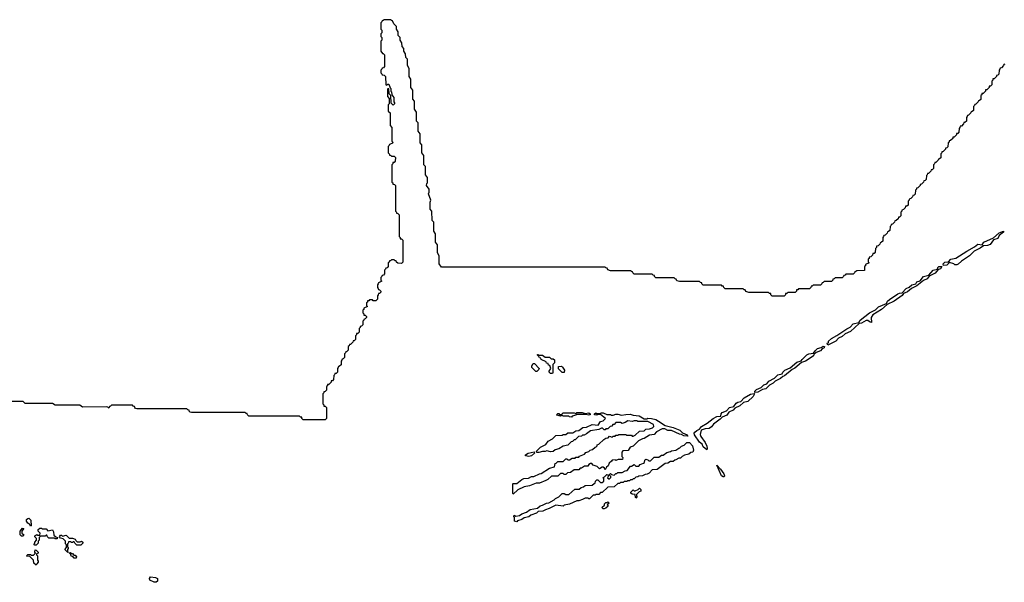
# Model space of a CAD drawing. Extents: x 2708302 to 2968450, y 494490 to 722710.
# Tile 110 of 256: x 2836575 to 2847408, y 631563 to 637750. Entities that reach past the tile are written whole.
import ezdxf

# ---------------------------------------------------------------- set-up
doc = ezdxf.new("R2010")
doc.units = 0

msp = doc.modelspace()

# ---------------------------------------------------------------- linework, layer by layer
at = {"layer": '0CON20XD'}
for points in [[(2847415, 637260), (2847402, 637258), (2847400, 637245), (2847375, 637220), (2847362, 637218), (2847360, 637205), (2847350, 637195), (2847348, 637152), (2847335, 637140), (2847322, 637138), (2847320, 637125), (2847295, 637100), (2847282, 637098), (2847280, 637085), (2847270, 637075), (2847270, 637035), (2847255, 637020), (2847242, 637018), (2847240, 637005), (2847215, 636980), (2847202, 636978), (2847200, 636965), (2847175, 636940), (2847162, 636938), (2847160, 636925), (2847150, 636915), (2847148, 636872), (2847135, 636860), (2847122, 636858), (2847120, 636845), (2847095, 636820), (2847082, 636818), (2847080, 636805), (2847070, 636795), (2847068, 636752), (2847055, 636740), (2847042, 636738), (2847040, 636725), (2847015, 636700), (2847002, 636698), (2847000, 636685), (2846990, 636675), (2846990, 636635), (2846975, 636620), (2846962, 636618), (2846960, 636605), (2846935, 636580), (2846922, 636578), (2846920, 636565), (2846910, 636555), (2846908, 636512), (2846895, 636500), (2846882, 636498), (2846880, 636485), (2846855, 636460), (2846842, 636458), (2846840, 636445), (2846815, 636420), (2846802, 636418), (2846800, 636405), (2846790, 636395), (2846788, 636352), (2846775, 636340), (2846762, 636338), (2846760, 636325), (2846735, 636300), (2846722, 636298), (2846720, 636285), (2846710, 636275), (2846708, 636232), (2846695, 636220), (2846682, 636218), (2846680, 636205), (2846655, 636180), (2846642, 636178), (2846640, 636165), (2846630, 636155), (2846630, 636115), (2846615, 636100), (2846602, 636098), (2846600, 636085), (2846575, 636060), (2846562, 636058), (2846560, 636045), (2846550, 636035), (2846548, 635992), (2846535, 635980), (2846522, 635978), (2846520, 635965), (2846495, 635940), (2846482, 635938), (2846480, 635925), (2846455, 635900), (2846442, 635898), (2846440, 635885), (2846430, 635875), (2846428, 635832), (2846415, 635820), (2846402, 635818), (2846398, 635802), (2846378, 635782), (2846362, 635778), (2846360, 635765), (2846350, 635755), (2846348, 635712), (2846335, 635700), (2846322, 635698), (2846318, 635682), (2846298, 635662), (2846280, 635655), (2846280, 635645), (2846270, 635635), (2846268, 635592), (2846255, 635580), (2846242, 635578), (2846238, 635562), (2846218, 635542), (2846202, 635538), (2846198, 635522), (2846178, 635502), (2846162, 635498), (2846160, 635485), (2846150, 635475), (2846148, 635432), (2846135, 635420), (2846122, 635418), (2846118, 635402), (2846098, 635382), (2846082, 635378), (2846080, 635365), (2846070, 635355), (2846070, 635315), (2846058, 635302), (2846042, 635298), (2846038, 635282), (2846018, 635262), (2846002, 635258), (2846000, 635245), (2845990, 635235), (2845988, 635192), (2845975, 635180), (2845962, 635178), (2845958, 635162), (2845938, 635142), (2845922, 635138), (2845920, 635125), (2845910, 635115), (2845910, 635085), (2845920, 635075), (2845882, 635058), (2845880, 635045), (2845870, 635035), (2845868, 634992), (2845785, 634990), (2845775, 634980), (2845762, 634978), (2845760, 634965), (2845745, 634950), (2845665, 634950), (2845655, 634940), (2845642, 634938), (2845640, 634925), (2845625, 634910), (2845545, 634910), (2845535, 634900), (2845522, 634898), (2845520, 634885), (2845505, 634870), (2845425, 634870), (2845415, 634860), (2845402, 634858), (2845400, 634845), (2845385, 634830), (2845305, 634830), (2845295, 634820), (2845282, 634818), (2845280, 634805), (2845265, 634790), (2845145, 634790), (2845135, 634780), (2845122, 634778), (2845120, 634765), (2845105, 634750), (2845025, 634750), (2845015, 634740), (2845002, 634738), (2845000, 634725), (2844985, 634710), (2844855, 634710), (2844840, 634725), (2844838, 634738), (2844825, 634740), (2844815, 634750), (2844595, 634750), (2844565, 634760), (2844558, 634778), (2844545, 634780), (2844535, 634790), (2844335, 634790), (2844320, 634805), (2844318, 634818), (2844305, 634820), (2844295, 634830), (2844095, 634830), (2844080, 634845), (2844078, 634858), (2844065, 634860), (2844055, 634870), (2843835, 634870), (2843805, 634880), (2843798, 634898), (2843785, 634900), (2843775, 634910), (2843575, 634910), (2843560, 634925), (2843558, 634938), (2843545, 634940), (2843535, 634950), (2843335, 634950), (2843320, 634965), (2843318, 634978), (2843305, 634980), (2843295, 634990), (2843075, 634990), (2843045, 635000), (2843038, 635018), (2843025, 635020), (2843015, 635030), (2841215, 635030), (2841190, 635065), (2841190, 635155), (2841170, 635185), (2841170, 635275), (2841150, 635305), (2841150, 635395), (2841132, 635425), (2841130, 635525), (2841113, 635543), (2841110, 635645), (2841092, 635665), (2841092, 635745), (2841100, 635765), (2841072, 635835), (2841080, 635855), (2841080, 635885), (2841052, 635925), (2841053, 635947), (2841060, 635955), (2841060, 636015), (2841040, 636045), (2841040, 636135), (2841020, 636155), (2841020, 636255), (2841000, 636285), (2841000, 636375), (2840980, 636395), (2840980, 636495), (2840960, 636525), (2840960, 636615), (2840940, 636635), (2840940, 636735), (2840920, 636765), (2840920, 636855), (2840900, 636875), (2840900, 636975), (2840880, 637005), (2840880, 637095), (2840860, 637125), (2840860, 637215), (2840840, 637245), (2840840, 637315), (2840822, 637335), (2840820, 637375), (2840803, 637403), (2840800, 637435), (2840782, 637455), (2840780, 637495), (2840760, 637525), (2840760, 637555), (2840740, 637575), (2840740, 637615), (2840720, 637645), (2840720, 637675), (2840690, 637705), (2840678, 637738), (2840665, 637740), (2840655, 637750), (2840585, 637750), (2840575, 637740), (2840562, 637738), (2840560, 637725), (2840550, 637715), (2840550, 637645), (2840560, 637635), (2840560, 637605), (2840550, 637595), (2840550, 637565), (2840560, 637555), (2840560, 637525), (2840550, 637515), (2840550, 637405), (2840565, 637380)], [(2840565, 637380), (2840575, 637380), (2840588, 637365), (2840590, 637235), (2840578, 637222), (2840562, 637218), (2840560, 637205), (2840550, 637195), (2840550, 637165), (2840560, 637155), (2840562, 637142), (2840585, 637140), (2840600, 637125), (2840602, 637032), (2840615, 637030), (2840625, 637040), (2840635, 637040), (2840652, 637002), (2840660, 636995), (2840660, 636965), (2840667, 636957), (2840670, 636925), (2840690, 636895), (2840690, 636845), (2840700, 636835), (2840700, 636825), (2840685, 636810), (2840662, 636832), (2840660, 636915), (2840640, 636935), (2840638, 636988), (2840625, 636990), (2840620, 636985), (2840620, 636905), (2840640, 636885), (2840640, 636825), (2840630, 636815), (2840630, 636745), (2840650, 636725), (2840650, 636585), (2840670, 636565), (2840670, 636415), (2840680, 636405), (2840678, 636392), (2840642, 636378), (2840640, 636365), (2840630, 636355), (2840630, 636285), (2840640, 636275), (2840642, 636262), (2840655, 636260), (2840665, 636250), (2840695, 636250), (2840708, 636235), (2840707, 636193), (2840695, 636180), (2840682, 636178), (2840680, 636165), (2840670, 636155), (2840670, 635965), (2840680, 635955), (2840682, 635942), (2840698, 635938), (2840710, 635925), (2840710, 635645), (2840720, 635635), (2840722, 635622), (2840735, 635620), (2840750, 635605), (2840750, 635365), (2840760, 635355), (2840762, 635342), (2840775, 635340), (2840790, 635325), (2840790, 635085), (2840775, 635070), (2840735, 635072), (2840720, 635085), (2840718, 635098), (2840705, 635100), (2840695, 635110), (2840665, 635110), (2840655, 635100), (2840642, 635098), (2840640, 635085), (2840630, 635075), (2840630, 635035), (2840618, 635022), (2840602, 635018), (2840600, 635005), (2840590, 634995), (2840590, 634955), (2840578, 634942), (2840562, 634938), (2840560, 634925), (2840550, 634915), (2840550, 634885), (2840560, 634875), (2840522, 634858), (2840520, 634845), (2840510, 634835), (2840510, 634805), (2840520, 634795), (2840522, 634782), (2840535, 634780), (2840550, 634765), (2840550, 634755), (2840535, 634740), (2840522, 634738), (2840520, 634725), (2840510, 634715), (2840510, 634675), (2840495, 634660), (2840465, 634660), (2840455, 634670), (2840425, 634670), (2840415, 634660), (2840402, 634658), (2840400, 634645), (2840390, 634635), (2840390, 634605), (2840400, 634595), (2840362, 634578), (2840360, 634565), (2840350, 634555), (2840350, 634525), (2840360, 634515), (2840362, 634502), (2840375, 634500), (2840390, 634485), (2840390, 634475), (2840375, 634460), (2840360, 634455), (2840360, 634445), (2840350, 634435), (2840350, 634395), (2840335, 634380), (2840322, 634378), (2840320, 634365), (2840310, 634355), (2840310, 634315), (2840295, 634300), (2840282, 634298), (2840280, 634285), (2840270, 634275), (2840268, 634232), (2840255, 634220), (2840242, 634218), (2840240, 634205), (2840215, 634180), (2840202, 634178), (2840200, 634165), (2840190, 634155), (2840190, 634115), (2840175, 634100), (2840162, 634098), (2840160, 634085), (2840150, 634075), (2840150, 634035), (2840135, 634020), (2840122, 634018), (2840120, 634005), (2840110, 633995), (2840110, 633955), (2840095, 633940), (2840082, 633938), (2840080, 633925), (2840070, 633915), (2840070, 633875), (2840055, 633860), (2840042, 633858), (2840040, 633845), (2840032, 633838), (2840028, 633792), (2840015, 633780), (2840002, 633778), (2840000, 633765), (2839975, 633740), (2839962, 633738), (2839960, 633725), (2839950, 633715), (2839950, 633675), (2839935, 633660), (2839922, 633658), (2839920, 633645), (2839910, 633635), (2839910, 633525), (2839920, 633515), (2839922, 633502), (2839935, 633500), (2839950, 633485), (2839950, 633365), (2839935, 633350)], [(2846738, 635048), (2846736, 635065), (2846755, 635083), (2846795, 635088), (2846819, 635115), (2846875, 635128), (2846994, 635205), (2847079, 635251), (2847115, 635282), (2847164, 635276), (2847184, 635305), (2847290, 635350), (2847351, 635405), (2847400, 635425), (2847397, 635415), (2847352, 635378), (2847335, 635343), (2847289, 635331), (2847252, 635278), (2847224, 635266), (2847178, 635262), (2847143, 635237), (2847076, 635204), (2847026, 635154), (2846937, 635093), (2846900, 635060), (2846885, 635054), (2846865, 635054), (2846854, 635064), (2846805, 635080), (2846775, 635052), (2846738, 635048)], [(2845465, 634172), (2845460, 634185), (2845463, 634195), (2845472, 634198), (2845474, 634215), (2845506, 634245), (2845565, 634277), (2845675, 634352), (2845712, 634368), (2845745, 634404), (2845808, 634422), (2845823, 634445), (2845925, 634525), (2845989, 634561), (2846025, 634593), (2846110, 634630), (2846124, 634655), (2846145, 634674), (2846235, 634734), (2846255, 634744), (2846282, 634748), (2846326, 634795), (2846361, 634809), (2846391, 634835), (2846433, 634847), (2846445, 634866), (2846483, 634877), (2846519, 634925), (2846578, 634942), (2846626, 634995), (2846672, 635008), (2846677, 635025), (2846688, 635035), (2846720, 635035), (2846705, 635010), (2846685, 635003), (2846678, 635002), (2846645, 634964), (2846582, 634928), (2846558, 634902), (2846518, 634882), (2846445, 634822), (2846386, 634794), (2846344, 634756), (2846300, 634740), (2846282, 634718), (2846196, 634654), (2846120, 634620), (2846056, 634564), (2845962, 634505), (2845942, 634475), (2845948, 634422), (2845930, 634425), (2845905, 634442), (2845887, 634443), (2845835, 634413), (2845812, 634408), (2845715, 634322), (2845656, 634294), (2845625, 634267), (2845585, 634248), (2845554, 634216), (2845465, 634172)], [(2844662, 633652), (2844664, 633665), (2844680, 633685), (2844734, 633706), (2844761, 633735), (2844794, 633746), (2844816, 633775), (2844881, 633809), (2844915, 633844), (2844964, 633856), (2844972, 633875), (2844992, 633895), (2845050, 633920), (2845124, 633985), (2845172, 633998), (2845182, 634015), (2845236, 634065), (2845256, 634076), (2845308, 634082), (2845325, 634108), (2845354, 634135), (2845394, 634146), (2845415, 634160), (2845428, 634158), (2845425, 634140), (2845405, 634130), (2845385, 634108), (2845338, 634092), (2845312, 634068), (2845308, 634055), (2845283, 634037), (2845220, 633995), (2845178, 633982), (2845103, 633917), (2845075, 633902), (2844990, 633835), (2844972, 633828), (2844946, 633804), (2844886, 633774), (2844865, 633753), (2844825, 633730), (2844785, 633692), (2844748, 633682), (2844695, 633653), (2844662, 633652)], [(2842435, 633860), (2842415, 633860), (2842400, 633875), (2842400, 633885), (2842420, 633915), (2842408, 633948), (2842392, 633952), (2842388, 633968), (2842372, 633972), (2842368, 633988), (2842312, 634012), (2842308, 634028), (2842292, 634032), (2842288, 634048), (2842272, 634062), (2842272, 634068), (2842278, 634068), (2842280, 634060), (2842325, 634060), (2842355, 634040), (2842405, 634040), (2842422, 634022), (2842445, 634020), (2842458, 634008), (2842460, 633975), (2842440, 633960), (2842440, 633865), (2842435, 633860)], [(2842265, 633880), (2842255, 633880), (2842210, 633925), (2842210, 633945), (2842225, 633970), (2842238, 633968), (2842290, 633915), (2842288, 633902), (2842265, 633880)], [(2842565, 633870), (2842542, 633872), (2842502, 633912), (2842502, 633938), (2842535, 633940), (2842548, 633928), (2842570, 633895), (2842565, 633870)], [(2844135, 633020), (2844095, 633054), (2844082, 633082), (2844055, 633106), (2844000, 633185), (2843997, 633205), (2844003, 633215), (2844025, 633233), (2844054, 633246), (2844075, 633276), (2844138, 633312), (2844206, 633365), (2844245, 633386), (2844288, 633392), (2844294, 633415), (2844305, 633429), (2844351, 633449), (2844385, 633484), (2844432, 633498), (2844458, 633535), (2844475, 633545), (2844509, 633551), (2844545, 633593), (2844615, 633632), (2844655, 633640), (2844660, 633635), (2844643, 633607), (2844585, 633550), (2844538, 633542), (2844496, 633504), (2844442, 633478), (2844423, 633457), (2844377, 633433), (2844355, 633402), (2844302, 633378), (2844283, 633357), (2844207, 633303), (2844186, 633274), (2844160, 633255), (2844115, 633252), (2844072, 633238), (2844063, 633187), (2844070, 633165), (2844115, 633100), (2844135, 633060), (2844140, 633035), (2844135, 633020)], [(2839935, 633350), (2839695, 633350), (2839680, 633365), (2839678, 633378), (2839665, 633380), (2839655, 633390), (2839095, 633390), (2839080, 633405), (2839078, 633418), (2839065, 633420), (2839055, 633430), (2838465, 633430), (2838450, 633435), (2838440, 633445), (2838438, 633458), (2838425, 633460), (2838415, 633470), (2837865, 633470), (2837850, 633475), (2837840, 633485), (2837838, 633498), (2837825, 633500), (2837815, 633510), (2837585, 633510), (2837575, 633500), (2837562, 633498), (2837555, 633480), (2837545, 633490), (2837525, 633492), (2837265, 633490), (2837235, 633510), (2836965, 633510), (2836935, 633530), (2836635, 633530), (2836615, 633550), (2836335, 633550)], [(2842005, 632532), (2842000, 632545), (2842000, 632645), (2842005, 632650), (2842045, 632648), (2842100, 632695), (2842120, 632705), (2842172, 632708), (2842205, 632728), (2842232, 632728), (2842294, 632756), (2842312, 632758), (2842405, 632820), (2842458, 632832), (2842465, 632870), (2842478, 632872), (2842495, 632890), (2842555, 632890), (2842585, 632920), (2842595, 632920), (2842605, 632910), (2842625, 632910), (2842655, 632928), (2842685, 632930), (2842695, 632940), (2842725, 632940), (2842735, 632950), (2842788, 632972), (2842805, 632990), (2842838, 633002), (2842853, 633017), (2842878, 633022), (2842905, 633050), (2842918, 633052), (2842930, 633065), (2842930, 633075), (2842948, 633082), (2843000, 633135), (2843025, 633150), (2843048, 633152), (2843065, 633170), (2843095, 633160), (2843105, 633170), (2843125, 633170), (2843135, 633180), (2843155, 633180), (2843165, 633190), (2843245, 633190), (2843255, 633180), (2843305, 633180), (2843315, 633170), (2843325, 633170), (2843348, 633182), (2843393, 633227), (2843445, 633230), (2843465, 633248), (2843505, 633250), (2843538, 633262), (2843550, 633275), (2843548, 633298), (2843485, 633332), (2843375, 633333), (2843365, 633340), (2843335, 633340), (2843315, 633330), (2843265, 633340), (2843235, 633320), (2843205, 633310), (2843185, 633320), (2843135, 633320), (2843115, 633300), (2843102, 633298), (2843088, 633282), (2843072, 633278), (2843045, 633250), (2843025, 633250), (2843015, 633240), (2843005, 633240), (2842988, 633258), (2842975, 633260), (2842945, 633242), (2842855, 633230), (2842810, 633195), (2842785, 633182), (2842768, 633182), (2842755, 633170), (2842722, 633168), (2842685, 633130), (2842675, 633130), (2842658, 633112), (2842642, 633108), (2842605, 633072), (2842555, 633060), (2842505, 633032), (2842465, 633020), (2842445, 633002), (2842415, 632998), (2842375, 633010), (2842355, 633000), (2842325, 633002), (2842285, 632990), (2842265, 632990), (2842260, 633005), (2842305, 633048), (2842365, 633080), (2842390, 633115), (2842435, 633140), (2842473, 633177), (2842545, 633180), (2842555, 633188), (2842582, 633188), (2842605, 633208), (2842662, 633208), (2842695, 633230), (2842728, 633232), (2842770, 633265), (2842812, 633268), (2842875, 633298), (2842938, 633292), (2842965, 633330), (2842995, 633340), (2843020, 633365), (2842965, 633410), (2842935, 633410), (2842925, 633402), (2842900, 633405), (2842900, 633415), (2842914, 633426), (2842925, 633420), (2842965, 633420), (2842974, 633426), (2842995, 633426), (2843035, 633410), (2843075, 633410), (2843085, 633400), (2843105, 633400), (2843135, 633412), (2843155, 633412), (2843195, 633400), (2843245, 633410), (2843291, 633411), (2843325, 633400), (2843390, 633395), (2843445, 633360), (2843475, 633360), (2843485, 633368), (2843525, 633366), (2843575, 633353), (2843604, 633334), (2843675, 633287), (2843765, 633266), (2843838, 633235), (2843868, 633208), (2843920, 633185), (2843925, 633170), (2843883, 633173), (2843855, 633190), (2843835, 633192), (2843745, 633232), (2843705, 633233), (2843672, 633252), (2843645, 633250), (2843582, 633218), (2843555, 633190), (2843505, 633180), (2843447, 633143), (2843428, 633142), (2843382, 633118), (2843325, 633060), (2843292, 633048), (2843268, 633012), (2843212, 633008), (2843200, 632995), (2843200, 632945), (2843210, 632935), (2843208, 632912), (2843158, 632912), (2843135, 632902), (2843125, 632910), (2843092, 632908), (2843086, 632894), (2843060, 632875), (2843048, 632845), (2843030, 632830), (2843015, 632800), (2843008, 632818), (2842995, 632830), (2842985, 632830), (2842955, 632810), (2842928, 632838), (2842885, 632850), (2842868, 632868), (2842855, 632870), (2842835, 632860), (2842825, 632840), (2842788, 632842), (2842755, 632820), (2842742, 632818), (2842725, 632800), (2842675, 632800), (2842635, 632772), (2842602, 632768), (2842585, 632750), (2842565, 632750), (2842555, 632760), (2842525, 632760), (2842495, 632732), (2842425, 632730), (2842386, 632694), (2842365, 632682), (2842295, 632653), (2842258, 632652), (2842185, 632623), (2842125, 632612), (2842055, 632580), (2842005, 632532)], [(2842645, 633380), (2842623, 633383), (2842615, 633390), (2842555, 633392), (2842545, 633400), (2842525, 633392), (2842485, 633400), (2842480, 633405), (2842495, 633420), (2842505, 633420), (2842515, 633410), (2842535, 633410), (2842555, 633428), (2842675, 633428), (2842695, 633420), (2842705, 633430), (2842765, 633430), (2842795, 633420), (2842836, 633426), (2842850, 633415), (2842850, 633405), (2842835, 633400), (2842805, 633410), (2842705, 633410), (2842695, 633400), (2842655, 633390), (2842645, 633380)], [(2842045, 632230), (2842020, 632235), (2842020, 632275), (2842010, 632285), (2842015, 632300), (2842035, 632290), (2842075, 632298), (2842100, 632315), (2842150, 632335), (2842190, 632365), (2842272, 632378), (2842300, 632405), (2842325, 632410), (2842370, 632435), (2842395, 632438), (2842455, 632470), (2842470, 632485), (2842508, 632502), (2842545, 632538), (2842565, 632540), (2842585, 632530), (2842615, 632530), (2842683, 632587), (2842732, 632588), (2842753, 632607), (2842778, 632612), (2842795, 632628), (2842875, 632630), (2842895, 632650), (2842908, 632652), (2842910, 632675), (2842925, 632690), (2842935, 632690), (2842965, 632660), (2842985, 632660), (2843000, 632675), (2843000, 632705), (2842993, 632717), (2843008, 632722), (2843035, 632750), (2843050, 632745), (2843050, 632725), (2843042, 632712), (2843055, 632700), (2843065, 632700), (2843080, 632715), (2843078, 632728), (2843060, 632745), (2843075, 632760), (2843085, 632750), (2843115, 632740), (2843132, 632758), (2843145, 632760), (2843155, 632770), (2843205, 632770), (2843235, 632790), (2843258, 632792), (2843295, 632840), (2843305, 632840), (2843335, 632860), (2843355, 632840), (2843385, 632840), (2843402, 632858), (2843438, 632872), (2843448, 632882), (2843452, 632905), (2843463, 632917), (2843485, 632910), (2843495, 632900), (2843515, 632900), (2843555, 632940), (2843605, 632940), (2843635, 632960), (2843655, 632960), (2843695, 632990), (2843735, 633000), (2843745, 633010), (2843792, 633018), (2843825, 633040), (2843838, 633042), (2843855, 633060), (2843885, 633070), (2843915, 633100), (2843945, 633100), (2843978, 633065), (2843988, 633015), (2843980, 632995), (2843958, 632992), (2843935, 632973), (2843888, 632962), (2843862, 632948), (2843845, 632930), (2843825, 632930), (2843795, 632910), (2843782, 632908), (2843765, 632892), (2843735, 632890), (2843705, 632872), (2843675, 632870), (2843587, 632803), (2843535, 632800), (2843500, 632765), (2843477, 632753), (2843455, 632750), (2843427, 632733), (2843385, 632730), (2843377, 632723), (2843355, 632720), (2843335, 632700), (2843325, 632700), (2843315, 632690), (2843295, 632690), (2843285, 632680), (2843265, 632680), (2843255, 632670), (2843225, 632670), (2843215, 632660), (2843185, 632660), (2843175, 632650), (2843155, 632650), (2843117, 632613), (2843045, 632610), (2842985, 632550), (2842965, 632550), (2842945, 632530), (2842915, 632530), (2842905, 632520), (2842885, 632520), (2842845, 632480), (2842835, 632480), (2842825, 632490), (2842795, 632490), (2842767, 632473), (2842725, 632460), (2842705, 632460), (2842625, 632422), (2842565, 632410), (2842555, 632402), (2842475, 632410), (2842400, 632375), (2842358, 632362), (2842330, 632345), (2842278, 632342), (2842260, 632325), (2842198, 632302), (2842175, 632282), (2842125, 632272), (2842100, 632255), (2842052, 632238), (2842045, 632230)], [(2842175, 632948), (2842140, 632955), (2842140, 632965), (2842170, 632985), (2842235, 632998), (2842240, 632985), (2842205, 632953), (2842175, 632948)], [(2844315, 632723), (2844295, 632735), (2844245, 632850), (2844285, 632808), (2844321, 632755), (2844329, 632735), (2844325, 632724), (2844315, 632723)], [(2843355, 632490), (2843350, 632495), (2843348, 632528), (2843312, 632532), (2843300, 632545), (2843300, 632555), (2843325, 632580), (2843335, 632570), (2843345, 632570), (2843378, 632582), (2843395, 632600), (2843410, 632585), (2843410, 632565), (2843392, 632558), (2843362, 632528), (2843360, 632515), (2843370, 632505), (2843355, 632490)], [(2842992, 632372), (2842982, 632388), (2843008, 632412), (2843010, 632425), (2843025, 632440), (2843035, 632440), (2843045, 632450), (2843060, 632435), (2843040, 632415), (2843048, 632402), (2843025, 632380), (2843005, 632372), (2842992, 632372)], [(2836695, 632180), (2836688, 632198), (2836664, 632214), (2836650, 632235), (2836650, 632255), (2836664, 632266), (2836675, 632267), (2836697, 632245), (2836700, 632185), (2836695, 632180)], [(2836615, 632070), (2836595, 632070), (2836580, 632085), (2836580, 632125), (2836605, 632160), (2836620, 632155), (2836600, 632125), (2836600, 632105), (2836620, 632085), (2836615, 632070)], [(2836755, 631970), (2836742, 631972), (2836730, 631985), (2836740, 631995), (2836740, 632005), (2836760, 632025), (2836760, 632045), (2836740, 632065), (2836740, 632075), (2836765, 632090), (2836775, 632080), (2836798, 632082), (2836800, 632105), (2836780, 632125), (2836780, 632145), (2836795, 632160), (2836815, 632160), (2836825, 632150), (2836865, 632150), (2836885, 632130), (2836935, 632140), (2836947, 632117), (2836952, 632082), (2836972, 632062), (2836990, 632055), (2836988, 632042), (2836965, 632040), (2836955, 632050), (2836895, 632050), (2836880, 632065), (2836875, 632080), (2836865, 632080), (2836855, 632070), (2836805, 632070), (2836790, 632055), (2836790, 632025), (2836780, 632015), (2836780, 631995), (2836755, 631970)], [(2837105, 631890), (2837070, 631925), (2837090, 631945), (2837090, 631975), (2837080, 631985), (2837080, 632015), (2837055, 632040), (2837025, 632050), (2837012, 632062), (2837025, 632080), (2837035, 632080), (2837045, 632070), (2837085, 632080), (2837118, 632048), (2837155, 632047), (2837185, 632038), (2837192, 632022), (2837208, 632008), (2837242, 632008), (2837255, 632016), (2837268, 632005), (2837270, 631995), (2837247, 631973), (2837205, 631972), (2837182, 631992), (2837175, 632010), (2837165, 632010), (2837155, 632000), (2837145, 632000), (2837135, 632010), (2837112, 632008), (2837110, 631995), (2837100, 631985), (2837100, 631955), (2837110, 631945), (2837110, 631935), (2837100, 631925), (2837100, 631900), (2837110, 631895), (2837105, 631890)], [(2836755, 631750), (2836730, 631775), (2836728, 631808), (2836688, 631848), (2836655, 631850), (2836650, 631855), (2836665, 631870), (2836695, 631870), (2836705, 631860), (2836728, 631862), (2836750, 631885), (2836740, 631895), (2836745, 631920), (2836758, 631918), (2836780, 631895), (2836778, 631882), (2836760, 631875), (2836760, 631865), (2836770, 631855), (2836770, 631805), (2836780, 631795), (2836780, 631785), (2836762, 631768), (2836755, 631750)], [(2837195, 631830), (2837175, 631830), (2837158, 631848), (2837142, 631852), (2837138, 631868), (2837122, 631882), (2837122, 631888), (2837135, 631890), (2837145, 631880), (2837155, 631880), (2837172, 631862), (2837185, 631860), (2837200, 631845), (2837195, 631830)], [(2838075, 631563), (2838055, 631564), (2838008, 631585), (2838004, 631605), (2838013, 631625), (2838070, 631615), (2838090, 631605), (2838090, 631575), (2838075, 631563)]]:
    msp.add_lwpolyline(points, dxfattribs=at)

doc.saveas('drawing.dxf')
